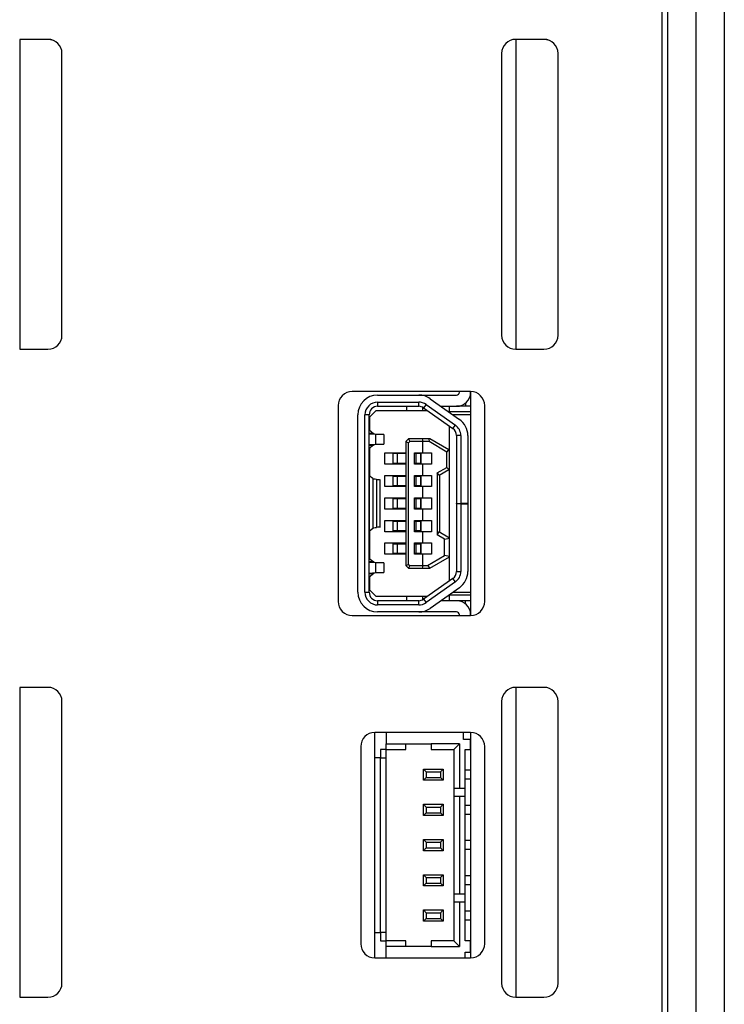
# Model space of a CAD drawing. Header units: millimetres. Extents: x 0 to 594, y 0 to 420.
# Tile 22 of 36: x 404 to 429, y 272 to 307. Entities that reach past the tile are written whole.
import ezdxf

# ---------------------------------------------------------------- set-up
doc = ezdxf.new("R2010")
doc.units = ezdxf.units.MM

msp = doc.modelspace()

# ---------------------------------------------------------------- linework, layer by layer
for p, q in [((427.279, 228.193), (427.279, 319.193)), ((428.279, 228.193), (428.279, 319.193)), ((429.279, 319.193), (429.279, 228.193)), ((427.079, 228.393), (427.079, 318.993)), ((405.279, 306.193), (404.279, 306.193)), ((404.279, 306.193), (404.279, 295.193)), ((422.879, 306.193), (421.879, 306.193)), ((421.879, 306.193), (421.879, 295.193)), ((405.779, 295.693), (405.779, 305.693)), ((421.379, 305.693), (421.379, 295.693)), ((423.379, 295.693), (423.379, 305.693)), ((404.279, 295.193), (405.279, 295.193)), ((421.879, 295.193), (422.879, 295.193)), ((420.279, 293.693), (416.079, 293.693)), ((419.879, 293.668), (419.879, 293.693)), ((420.279, 293.693), (420.279, 285.743)), ((416.979, 293.568), (418.4362, 293.568)), ((416.979, 293.318), (418.4362, 293.318)), ((416.979, 293.318), (416.979, 293.168)), ((418.4362, 293.568), (419.779, 293.568)), ((418.4362, 293.168), (418.4362, 293.318)), ((418.6955, 293.2358), (418.609, 293.1132)), ((418.6955, 293.2358), (419.7383, 292.5006)), ((418.8395, 293.4401), (419.8824, 292.7049)), ((420.0936, 293.2794), (420.0936, 293.168)), ((415.579, 293.193), (415.579, 286.243)), ((416.929, 293.018), (416.689, 292.778)), ((416.929, 293.018), (418.7441, 293.018)), ((416.979, 293.168), (418.4362, 293.168)), ((418.0036, 293.168), (418.0036, 293.018)), ((418.5836, 293.018), (418.5836, 293.1293)), ((418.609, 293.1132), (419.6519, 292.378)), ((419.2255, 293.168), (419.779, 293.168)), ((419.529, 292.968), (419.529, 293.168)), ((420.279, 292.968), (419.529, 292.968)), ((419.529, 292.954), (419.529, 292.968)), ((420.279, 293.168), (419.779, 293.168)), ((420.779, 286.243), (420.779, 293.193)), ((416.279, 286.568), (416.279, 292.868)), ((416.529, 286.568), (416.529, 292.868)), ((416.679, 292.868), (416.529, 292.868)), ((416.679, 286.568), (416.679, 292.868)), ((416.689, 292.778), (416.689, 292.3214)), ((420.279, 292.868), (419.651, 292.868)), ((416.679, 292.3302), (416.6793, 292.3291)), ((416.679, 292.3291), (416.6793, 292.3291)), ((416.838, 292.2039), (416.679, 292.2039)), ((416.8529, 292.1939), (416.679, 292.1939)), ((416.9177, 292.1673), (416.679, 292.1857)), ((416.6793, 292.3291), (416.838, 292.2039)), ((416.8529, 292.1939), (417.1976, 292.1673)), ((419.529, 291.6063), (419.529, 292.4646)), ((419.6519, 292.378), (419.7383, 292.5006)), ((416.679, 291.8103), (416.9177, 291.8287)), ((417.1976, 291.8287), (416.8529, 291.8022)), ((417.1976, 292.1673), (416.9177, 292.1673)), ((416.9177, 291.8287), (416.9177, 292.1673)), ((416.9177, 291.8287), (417.1976, 291.8287)), ((417.1976, 292.1673), (417.1976, 291.8287)), ((418.079, 292.018), (417.979, 291.918)), ((417.979, 291.918), (417.979, 287.518)), ((417.979, 291.918), (418.079, 291.8766)), ((418.079, 292.018), (418.1204, 291.918)), ((418.5588, 292.018), (418.079, 292.018)), ((418.1204, 291.918), (418.079, 291.8766)), ((418.079, 287.5594), (418.079, 291.8766)), ((418.579, 291.918), (418.1204, 291.918)), ((418.5588, 292.018), (418.579, 291.918)), ((418.7902, 292.018), (418.5588, 292.018)), ((418.579, 291.518), (418.579, 291.918)), ((418.8056, 291.918), (418.579, 291.918)), ((418.7902, 292.018), (418.8056, 291.918)), ((418.829, 292.018), (418.7902, 292.018)), ((419.4369, 291.5467), (418.8056, 291.918)), ((419.5036, 291.6212), (418.829, 292.018)), ((419.779, 292.1328), (419.779, 289.723)), ((419.929, 292.1328), (419.779, 292.1328)), ((419.929, 292.1328), (419.929, 289.723)), ((420.179, 292.1328), (420.179, 289.723)), ((416.679, 291.8022), (416.8529, 291.8022)), ((416.679, 291.7922), (416.838, 291.7922)), ((416.6793, 291.667), (416.679, 291.667)), ((416.6793, 291.667), (416.679, 291.6658)), ((416.838, 291.7922), (416.6793, 291.667)), ((416.689, 291.6747), (416.689, 290.6966)), ((417.229, 291.118), (417.229, 291.518)), ((417.229, 291.518), (417.979, 291.518)), ((417.5225, 291.493), (417.5225, 291.143)), ((417.6802, 291.493), (417.5225, 291.493)), ((417.6802, 291.143), (417.6802, 291.493)), ((417.979, 291.493), (417.6802, 291.493)), ((418.289, 291.118), (418.289, 291.518)), ((418.289, 291.518), (418.579, 291.518)), ((418.3379, 291.493), (418.289, 291.493)), ((418.3379, 291.493), (418.3379, 291.143)), ((418.5142, 291.493), (418.3379, 291.493)), ((418.5142, 291.493), (418.5142, 291.143)), ((418.5155, 291.493), (418.5142, 291.493)), ((418.5155, 291.143), (418.5155, 291.493)), ((418.579, 291.518), (418.889, 291.518)), ((418.889, 291.518), (418.889, 291.118)), ((419.4369, 291.5467), (419.5036, 291.6212)), ((419.4369, 291.0026), (419.4369, 291.5467)), ((419.529, 291.6063), (419.5036, 291.6212)), ((419.529, 290.943), (419.529, 291.6063)), ((417.6802, 291.143), (417.5225, 291.143)), ((417.979, 291.143), (417.6802, 291.143)), ((418.3379, 291.143), (418.289, 291.143)), ((418.5142, 291.143), (418.3379, 291.143)), ((418.5155, 291.143), (418.5142, 291.143)), ((417.979, 291.118), (417.229, 291.118)), ((418.579, 291.118), (418.289, 291.118)), ((418.579, 290.718), (418.579, 291.118)), ((418.889, 291.118), (418.579, 291.118)), ((419.0969, 290.8026), (419.4369, 291.0026)), ((419.0969, 290.8026), (419.0969, 288.6021)), ((419.1636, 290.7281), (419.0969, 290.8026)), ((419.1636, 290.7281), (419.5036, 290.9281)), ((419.4369, 291.0026), (419.5036, 290.9281)), ((419.5036, 290.9281), (419.529, 290.943)), ((419.529, 288.493), (419.529, 290.943)), ((416.6793, 290.7043), (416.679, 290.7055)), ((416.6793, 290.7043), (416.6793, 288.7423)), ((416.8102, 290.601), (416.6793, 290.7043)), ((416.68, 290.719), (416.6799, 290.7038)), ((416.68, 290.719), (416.689, 290.728)), ((416.8102, 290.601), (416.8102, 288.8456)), ((416.9331, 290.5752), (416.9331, 288.8714)), ((416.9392, 290.5747), (416.9331, 290.5752)), ((416.9392, 290.5747), (416.9392, 288.872)), ((417.0636, 288.872), (417.0636, 290.5747)), ((417.229, 290.318), (417.229, 290.718)), ((417.229, 290.718), (417.979, 290.718)), ((417.5225, 290.693), (417.5225, 290.343)), ((417.5225, 290.693), (417.6802, 290.693)), ((417.6802, 290.343), (417.6802, 290.693)), ((417.6802, 290.693), (417.979, 290.693)), ((418.289, 290.718), (418.579, 290.718)), ((418.289, 290.318), (418.289, 290.718)), ((418.289, 290.693), (418.3379, 290.693)), ((418.3379, 290.693), (418.3379, 290.343)), ((418.3379, 290.693), (418.5142, 290.693)), ((418.5142, 290.693), (418.5142, 290.343)), ((418.5142, 290.693), (418.5155, 290.693)), ((418.5155, 290.343), (418.5155, 290.693)), ((418.579, 290.718), (418.889, 290.718)), ((418.889, 290.718), (418.889, 290.318)), ((419.189, 288.693), (419.189, 290.743)), ((417.979, 290.318), (417.229, 290.318)), ((417.6802, 290.343), (417.5225, 290.343)), ((417.979, 290.343), (417.6802, 290.343)), ((418.3379, 290.343), (418.289, 290.343)), ((418.579, 290.318), (418.289, 290.318)), ((418.5142, 290.343), (418.3379, 290.343)), ((418.5155, 290.343), (418.5142, 290.343)), ((418.579, 289.918), (418.579, 290.318)), ((418.889, 290.318), (418.579, 290.318)), ((417.229, 289.518), (417.229, 289.918)), ((417.229, 289.918), (417.979, 289.918)), ((417.5225, 289.893), (417.5225, 289.543)), ((417.5225, 289.893), (417.6802, 289.893)), ((417.6802, 289.543), (417.6802, 289.893)), ((417.6802, 289.893), (417.979, 289.893)), ((418.289, 289.918), (418.579, 289.918)), ((418.289, 289.518), (418.289, 289.918)), ((418.289, 289.893), (418.3379, 289.893)), ((418.3379, 289.893), (418.5142, 289.893)), ((418.3379, 289.893), (418.3379, 289.543)), ((418.5142, 289.893), (418.5142, 289.543)), ((418.5142, 289.893), (418.5155, 289.893)), ((418.5155, 289.543), (418.5155, 289.893)), ((418.579, 289.918), (418.889, 289.918)), ((418.889, 289.918), (418.889, 289.518)), ((417.979, 289.518), (417.229, 289.518)), ((417.6802, 289.543), (417.5225, 289.543)), ((417.979, 289.543), (417.6802, 289.543)), ((418.3379, 289.543), (418.289, 289.543)), ((418.579, 289.518), (418.289, 289.518)), ((418.5142, 289.543), (418.3379, 289.543)), ((418.5155, 289.543), (418.5142, 289.543)), ((418.579, 289.118), (418.579, 289.518)), ((418.889, 289.518), (418.579, 289.518)), ((419.779, 289.723), (419.929, 289.723)), ((419.779, 289.713), (419.779, 289.723)), ((419.779, 289.713), (419.779, 287.3032)), ((419.929, 289.713), (419.779, 289.713)), ((420.179, 289.723), (419.929, 289.723)), ((419.929, 289.713), (419.929, 287.3032)), ((419.929, 289.713), (420.179, 289.713)), ((420.179, 289.723), (420.179, 289.713)), ((420.179, 289.713), (420.179, 287.3032)), ((417.229, 288.718), (417.229, 289.118)), ((417.229, 289.118), (417.979, 289.118)), ((417.5225, 289.093), (417.5225, 288.743)), ((417.5225, 289.093), (417.6802, 289.093)), ((417.6802, 288.743), (417.6802, 289.093)), ((417.6802, 289.093), (417.979, 289.093)), ((418.289, 288.718), (418.289, 289.118)), ((418.289, 289.118), (418.579, 289.118)), ((418.289, 289.093), (418.3379, 289.093)), ((418.3379, 289.093), (418.5142, 289.093)), ((418.3379, 289.093), (418.3379, 288.743)), ((418.5142, 289.093), (418.5142, 288.743)), ((418.5142, 289.093), (418.5155, 289.093)), ((418.5155, 288.743), (418.5155, 289.093)), ((418.579, 289.118), (418.889, 289.118)), ((418.889, 289.118), (418.889, 288.718)), ((416.679, 288.7412), (416.6793, 288.7423)), ((416.6793, 288.7423), (416.8102, 288.8456)), ((416.6799, 288.7428), (416.68, 288.717)), ((416.689, 288.708), (416.68, 288.717)), ((416.689, 288.75), (416.689, 287.7614)), ((416.9331, 288.8714), (416.9392, 288.872)), ((417.979, 288.718), (417.229, 288.718)), ((417.6802, 288.743), (417.5225, 288.743)), ((417.979, 288.743), (417.6802, 288.743)), ((418.3379, 288.743), (418.289, 288.743)), ((418.579, 288.718), (418.289, 288.718)), ((418.5142, 288.743), (418.3379, 288.743)), ((418.5155, 288.743), (418.5142, 288.743)), ((418.579, 288.318), (418.579, 288.718)), ((418.889, 288.718), (418.579, 288.718)), ((419.1492, 288.7165), (419.0969, 288.6021)), ((419.529, 288.493), (419.1492, 288.7165)), ((419.3563, 288.4495), (419.0969, 288.6021)), ((419.3563, 288.4495), (419.529, 288.4843)), ((419.3563, 287.8733), (419.3563, 288.4495)), ((419.529, 288.4843), (419.529, 288.493)), ((419.529, 287.8385), (419.529, 288.4843)), ((417.229, 287.918), (417.229, 288.318)), ((417.229, 288.318), (417.979, 288.318)), ((417.5225, 288.293), (417.5225, 287.943)), ((417.5225, 288.293), (417.6802, 288.293)), ((417.6802, 287.943), (417.6802, 288.293)), ((417.6802, 288.293), (417.979, 288.293)), ((418.289, 287.918), (418.289, 288.318)), ((418.289, 288.318), (418.579, 288.318)), ((418.289, 288.293), (418.3379, 288.293)), ((418.3379, 288.293), (418.3379, 287.943)), ((418.3379, 288.293), (418.5142, 288.293)), ((418.5142, 288.293), (418.5142, 287.943)), ((418.5142, 288.293), (418.5155, 288.293)), ((418.5155, 287.943), (418.5155, 288.293)), ((418.579, 288.318), (418.889, 288.318)), ((418.889, 288.318), (418.889, 287.918)), ((416.679, 287.7702), (416.6793, 287.7691)), ((416.679, 287.7691), (416.6793, 287.7691)), ((416.8393, 287.6428), (416.679, 287.6428)), ((416.8396, 287.6348), (416.679, 287.6348)), ((416.6793, 287.7691), (416.8393, 287.6428)), ((416.8396, 287.6348), (417.1965, 287.6073)), ((417.979, 287.918), (417.229, 287.918)), ((417.6802, 287.943), (417.5225, 287.943)), ((417.979, 287.943), (417.6802, 287.943)), ((418.3379, 287.943), (418.289, 287.943)), ((418.579, 287.918), (418.289, 287.918)), ((418.5142, 287.943), (418.3379, 287.943)), ((418.5155, 287.943), (418.5142, 287.943)), ((418.579, 287.518), (418.579, 287.918)), ((418.889, 287.918), (418.579, 287.918)), ((418.7523, 287.518), (419.3563, 287.8733)), ((418.8323, 287.42), (419.529, 287.8298)), ((419.529, 287.8385), (419.3563, 287.8733)), ((419.529, 287.8298), (419.529, 287.8385)), ((419.529, 286.9714), (419.529, 287.8298)), ((416.9165, 287.6073), (416.679, 287.6256)), ((416.9165, 287.2687), (416.9165, 287.6073)), ((417.1965, 287.6073), (416.9165, 287.6073)), ((417.1965, 287.6073), (417.1965, 287.2687)), ((417.979, 287.518), (418.079, 287.5594)), ((417.979, 287.518), (418.079, 287.418)), ((418.079, 287.5594), (418.1204, 287.518)), ((418.1204, 287.518), (418.079, 287.418)), ((418.079, 287.418), (418.5588, 287.418)), ((418.1204, 287.518), (418.579, 287.518)), ((418.579, 287.518), (418.5588, 287.418)), ((418.5588, 287.418), (418.829, 287.418)), ((418.579, 287.518), (418.7523, 287.518)), ((418.7523, 287.518), (418.8323, 287.42)), ((418.829, 287.418), (418.8323, 287.42)), ((419.779, 287.3032), (419.929, 287.3032)), ((416.679, 287.2504), (416.9165, 287.2687)), ((416.679, 287.2412), (416.8396, 287.2412)), ((416.679, 287.2332), (416.8393, 287.2332)), ((416.6793, 287.107), (416.679, 287.107)), ((416.6793, 287.107), (416.679, 287.1058)), ((416.8393, 287.2332), (416.6793, 287.107)), ((416.689, 287.1147), (416.689, 286.658)), ((417.1965, 287.2687), (416.8396, 287.2412)), ((416.9165, 287.2687), (417.1965, 287.2687)), ((419.6519, 287.058), (418.609, 286.3228)), ((419.7383, 286.9354), (418.6955, 286.2002)), ((419.7383, 286.9354), (419.6519, 287.058)), ((416.929, 286.418), (416.689, 286.658)), ((419.8824, 286.7311), (418.8395, 285.9959)), ((416.529, 286.568), (416.679, 286.568)), ((418.7441, 286.418), (416.929, 286.418)), ((416.979, 286.268), (416.979, 286.118)), ((418.4362, 286.268), (416.979, 286.268)), ((418.0036, 286.418), (418.0036, 286.268)), ((418.4362, 286.118), (418.4362, 286.268)), ((418.5836, 286.3068), (418.5836, 286.418)), ((418.609, 286.3228), (418.6955, 286.2002)), ((419.779, 286.268), (419.2255, 286.268)), ((419.529, 286.468), (419.529, 286.482)), ((420.279, 286.468), (419.529, 286.468)), ((419.529, 286.268), (419.529, 286.468)), ((419.651, 286.568), (420.279, 286.568)), ((420.279, 286.268), (419.779, 286.268)), ((420.0936, 286.1566), (420.0936, 286.268)), ((418.4362, 286.118), (416.979, 286.118)), ((416.079, 285.743), (420.279, 285.743)), ((418.4362, 285.868), (416.979, 285.868)), ((419.779, 285.868), (418.4362, 285.868)), ((419.879, 285.743), (419.879, 285.768)), ((405.279, 283.193), (404.279, 283.193)), ((404.279, 283.193), (404.279, 272.193)), ((422.879, 283.193), (421.879, 283.193)), ((421.879, 283.193), (421.879, 272.193)), ((405.779, 272.693), (405.779, 282.693)), ((421.379, 282.693), (421.379, 272.693)), ((423.379, 272.693), (423.379, 282.693)), ((420.279, 281.593), (416.879, 281.593)), ((416.879, 280.693), (416.879, 281.593)), ((417.279, 281.593), (417.279, 281.193)), ((420.029, 281.343), (420.029, 281.593)), ((420.279, 281.343), (420.029, 281.343)), ((420.279, 281.593), (420.279, 273.593)), ((420.279, 280.993), (420.279, 281.343)), ((416.379, 281.093), (416.379, 274.093)), ((417.079, 280.993), (417.079, 280.693)), ((417.279, 280.993), (417.079, 280.993)), ((417.279, 280.993), (417.279, 281.193)), ((417.279, 281.193), (417.979, 281.193)), ((417.279, 280.993), (417.979, 280.993)), ((417.279, 280.693), (417.279, 280.993)), ((417.979, 280.993), (417.979, 281.193)), ((417.979, 281.193), (418.879, 281.193)), ((419.879, 281.193), (418.879, 281.193)), ((418.879, 281.193), (418.879, 280.993)), ((418.879, 280.993), (419.679, 280.993)), ((419.879, 281.193), (419.679, 280.993)), ((419.679, 280.993), (419.679, 279.618)), ((419.879, 281.193), (419.879, 279.618)), ((420.079, 279.618), (420.079, 280.993)), ((420.079, 280.993), (420.279, 280.993)), ((420.779, 274.093), (420.779, 281.093)), ((417.079, 280.693), (416.879, 280.693)), ((416.879, 274.493), (416.879, 280.693)), ((417.079, 280.693), (417.279, 280.693)), ((417.079, 274.493), (417.079, 280.693)), ((417.279, 274.493), (417.279, 280.693)), ((418.604, 280.293), (418.704, 280.193)), ((418.604, 280.293), (419.304, 280.293)), ((418.604, 279.893), (418.604, 280.293)), ((419.204, 280.193), (419.304, 280.293)), ((419.304, 280.293), (419.304, 279.893)), ((418.604, 279.893), (418.704, 279.993)), ((418.704, 280.193), (419.204, 280.193)), ((418.704, 280.193), (418.704, 279.993)), ((418.704, 279.993), (419.204, 279.993)), ((419.204, 280.193), (419.204, 279.993)), ((419.204, 279.993), (419.304, 279.893)), ((420.279, 280.253), (420.079, 280.253)), ((419.304, 279.893), (418.604, 279.893)), ((419.679, 279.618), (419.879, 279.618)), ((419.679, 279.618), (419.679, 279.318)), ((419.879, 279.618), (420.079, 279.618)), ((420.279, 279.933), (420.079, 279.933)), ((420.079, 279.318), (420.079, 279.618)), ((419.679, 279.318), (419.679, 275.868)), ((419.879, 279.318), (419.679, 279.318)), ((419.879, 279.318), (419.879, 275.868)), ((420.079, 279.318), (419.879, 279.318)), ((420.079, 275.868), (420.079, 279.318)), ((418.604, 278.643), (418.604, 279.043)), ((418.604, 279.043), (418.704, 278.943)), ((418.604, 279.043), (419.304, 279.043)), ((418.704, 278.943), (418.704, 278.743)), ((418.704, 278.943), (419.204, 278.943)), ((419.204, 278.943), (419.304, 279.043)), ((419.204, 278.943), (419.204, 278.743)), ((419.304, 279.043), (419.304, 278.643)), ((420.279, 279.003), (420.079, 279.003)), ((418.604, 278.643), (418.704, 278.743)), ((419.304, 278.643), (418.604, 278.643)), ((418.704, 278.743), (419.204, 278.743)), ((419.204, 278.743), (419.304, 278.643)), ((420.279, 278.683), (420.079, 278.683)), ((418.604, 277.393), (418.604, 277.793)), ((418.604, 277.793), (418.704, 277.693)), ((418.604, 277.793), (419.304, 277.793)), ((418.604, 277.393), (418.704, 277.493)), ((418.704, 277.693), (418.704, 277.493)), ((418.704, 277.693), (419.204, 277.693)), ((418.704, 277.493), (419.204, 277.493)), ((419.204, 277.693), (419.304, 277.793)), ((419.204, 277.693), (419.204, 277.493)), ((419.204, 277.493), (419.304, 277.393)), ((419.304, 277.793), (419.304, 277.393)), ((420.279, 277.753), (420.079, 277.753)), ((419.304, 277.393), (418.604, 277.393)), ((420.279, 277.433), (420.079, 277.433)), ((418.604, 276.543), (418.704, 276.443)), ((418.604, 276.543), (419.304, 276.543)), ((418.604, 276.143), (418.604, 276.543)), ((419.204, 276.443), (419.304, 276.543)), ((419.304, 276.543), (419.304, 276.143)), ((420.279, 276.503), (420.079, 276.503)), ((418.604, 276.143), (418.704, 276.243)), ((419.304, 276.143), (418.604, 276.143)), ((418.704, 276.443), (418.704, 276.243)), ((418.704, 276.443), (419.204, 276.443)), ((418.704, 276.243), (419.204, 276.243)), ((419.204, 276.443), (419.204, 276.243)), ((419.204, 276.243), (419.304, 276.143)), ((420.279, 276.183), (420.079, 276.183)), ((419.679, 275.868), (419.879, 275.868)), ((419.679, 275.868), (419.679, 275.568)), ((419.879, 275.868), (420.079, 275.868)), ((420.079, 275.568), (420.079, 275.868)), ((419.679, 275.568), (419.679, 274.193)), ((419.879, 275.568), (419.679, 275.568)), ((419.879, 275.568), (419.879, 273.993)), ((420.079, 275.568), (419.879, 275.568)), ((420.079, 274.193), (420.079, 275.568)), ((418.604, 275.293), (418.704, 275.193)), ((418.604, 275.293), (419.304, 275.293)), ((418.604, 274.893), (418.604, 275.293)), ((418.704, 275.193), (419.204, 275.193)), ((418.704, 275.193), (418.704, 274.993)), ((419.204, 275.193), (419.304, 275.293)), ((419.204, 275.193), (419.204, 274.993)), ((419.304, 275.293), (419.304, 274.893)), ((420.279, 275.253), (420.079, 275.253)), ((418.604, 274.893), (418.704, 274.993)), ((419.304, 274.893), (418.604, 274.893)), ((418.704, 274.993), (419.204, 274.993)), ((419.204, 274.993), (419.304, 274.893)), ((420.279, 274.933), (420.079, 274.933)), ((416.879, 273.593), (416.879, 274.493)), ((416.879, 274.493), (417.079, 274.493)), ((417.079, 274.493), (417.079, 274.193)), ((417.279, 274.493), (417.079, 274.493)), ((417.279, 274.193), (417.279, 274.493)), ((417.079, 274.193), (417.279, 274.193)), ((417.979, 274.193), (417.279, 274.193)), ((417.279, 273.993), (417.279, 274.193)), ((417.979, 273.993), (417.979, 274.193)), ((418.879, 274.193), (418.879, 273.993)), ((419.679, 274.193), (418.879, 274.193)), ((419.679, 274.193), (419.879, 273.993)), ((420.279, 274.193), (420.079, 274.193)), ((420.279, 273.793), (420.279, 274.193)), ((417.979, 273.993), (417.279, 273.993)), ((417.279, 273.593), (417.279, 273.993)), ((418.879, 273.993), (417.979, 273.993)), ((418.879, 273.993), (419.879, 273.993)), ((420.079, 273.593), (420.079, 273.793)), ((420.079, 273.793), (420.279, 273.793)), ((416.879, 273.593), (420.279, 273.593)), ((404.279, 272.193), (405.279, 272.193)), ((421.879, 272.193), (422.879, 272.193))]:
    msp.add_line(p, q)
at = {"flags": 128}
for points in [[(405.5089, 306.137), (405.3741, 306.1738), (405.179, 306.193)], [(423.1089, 306.137), (422.9741, 306.1738), (422.779, 306.193)]]:
    msp.add_lwpolyline(points, dxfattribs=at)
for centre, radius, start, end in [((405.279, 305.693), 0.5, 0, 90), ((421.879, 305.693), 0.5, 90, 180), ((422.879, 305.693), 0.5, 0, 90), ((405.279, 295.693), 0.5, 270, 0), ((421.879, 295.693), 0.5, 180, 270), ((422.879, 295.693), 0.5, 270, 0), ((416.079, 293.193), 0.5, 90, 180), ((419.779, 293.668), 0.1, 270, 0), ((419.779, 293.668), 0.5, 270, 0), ((420.279, 293.193), 0.5, 0, 90), ((416.979, 292.868), 0.7, 90, 180), ((416.979, 292.868), 0.45, 90, 180), ((418.4362, 292.868), 0.7, 54.8169, 90), ((418.4362, 292.868), 0.45, 54.8169, 90), ((416.979, 292.868), 0.3, 90, 180), ((418.4362, 292.868), 0.3, 54.8169, 90), ((419.479, 292.1328), 0.7, 360, 54.8169), ((419.479, 292.1328), 0.3, 0, 54.8169), ((419.479, 292.1328), 0.45, 360, 54.8169), ((419.479, 287.3032), 0.3, 305.1831, 360), ((419.479, 287.3032), 0.45, 305.1831, 360), ((419.479, 287.3032), 0.7, 305.1831, 360), ((416.079, 286.243), 0.5, 180, 270), ((416.979, 286.568), 0.7, 180, 270), ((416.979, 286.568), 0.45, 180, 270), ((416.979, 286.568), 0.3, 180, 270), ((418.4362, 286.568), 0.3, 270, 305.1831), ((419.779, 285.768), 0.5, 0, 90), ((420.279, 286.243), 0.5, 270, 0), ((418.4362, 286.568), 0.45, 270, 305.1831), ((418.4362, 286.568), 0.7, 270, 305.1831), ((419.779, 285.768), 0.1, 0, 90), ((405.279, 282.693), 0.5, 0, 90), ((421.879, 282.693), 0.5, 90, 180), ((422.879, 282.693), 0.5, 0, 90), ((416.879, 281.093), 0.5, 90, 180), ((420.279, 281.093), 0.5, 0, 90), ((416.879, 274.093), 0.5, 180, 270), ((420.279, 274.093), 0.5, 270, 0), ((405.279, 272.693), 0.5, 270, 0), ((421.879, 272.693), 0.5, 180, 270), ((422.879, 272.693), 0.5, 270, 0)]:
    msp.add_arc(centre, radius, start, end)
for points, knots in [([(416.838, 292.2039), (416.8386, 292.2028), (416.84, 292.2001), (416.8459, 292.1967), (416.8514, 292.1945), (416.8529, 292.1939)], [0, 0, 0, 0, 0.3355097, 0.8168868, 1, 1, 1, 1]), ([(416.8529, 291.8022), (416.8502, 291.8011), (416.8437, 291.7984), (416.8392, 291.795), (416.8383, 291.7928), (416.838, 291.7922)], [0, 0, 0, 0, 0.3355059, 0.8168232, 1, 1, 1, 1]), ([(416.9331, 290.5752), (416.9007, 290.5795), (416.8359, 290.5881), (416.8188, 290.5967), (416.8102, 290.601)], [0, 0, 0, 0, 0.49999679, 1, 1, 1, 1]), ([(416.9392, 290.5747), (416.9751, 290.5723), (417.0468, 290.5675), (417.058, 290.5626), (417.0636, 290.5602)], [0, 0, 0, 0, 0.5000004, 1, 1, 1, 1]), ([(416.8102, 288.8456), (416.8188, 288.8499), (416.8359, 288.8585), (416.9007, 288.8671), (416.9331, 288.8714)], [0, 0, 0, 0, 0.50000321, 1, 1, 1, 1]), ([(417.0636, 288.8864), (417.058, 288.884), (417.0468, 288.8792), (416.9751, 288.8744), (416.9392, 288.872)], [0, 0, 0, 0, 0.4999996, 1, 1, 1, 1]), ([(416.8393, 287.6428), (416.8393, 287.6422), (416.8393, 287.6405), (416.8394, 287.6378), (416.8396, 287.6358), (416.8396, 287.6348)], [0, 0, 0, 0, 0.2486226, 0.6243048, 1, 1, 1, 1]), ([(416.8396, 287.2412), (416.8396, 287.2406), (416.8395, 287.2389), (416.8394, 287.2362), (416.8393, 287.2342), (416.8393, 287.2332)], [0, 0, 0, 0, 0.2486332, 0.6234032, 1, 1, 1, 1])]:
    msp.add_open_spline(points, degree=3, knots=knots)

doc.saveas('drawing.dxf')
